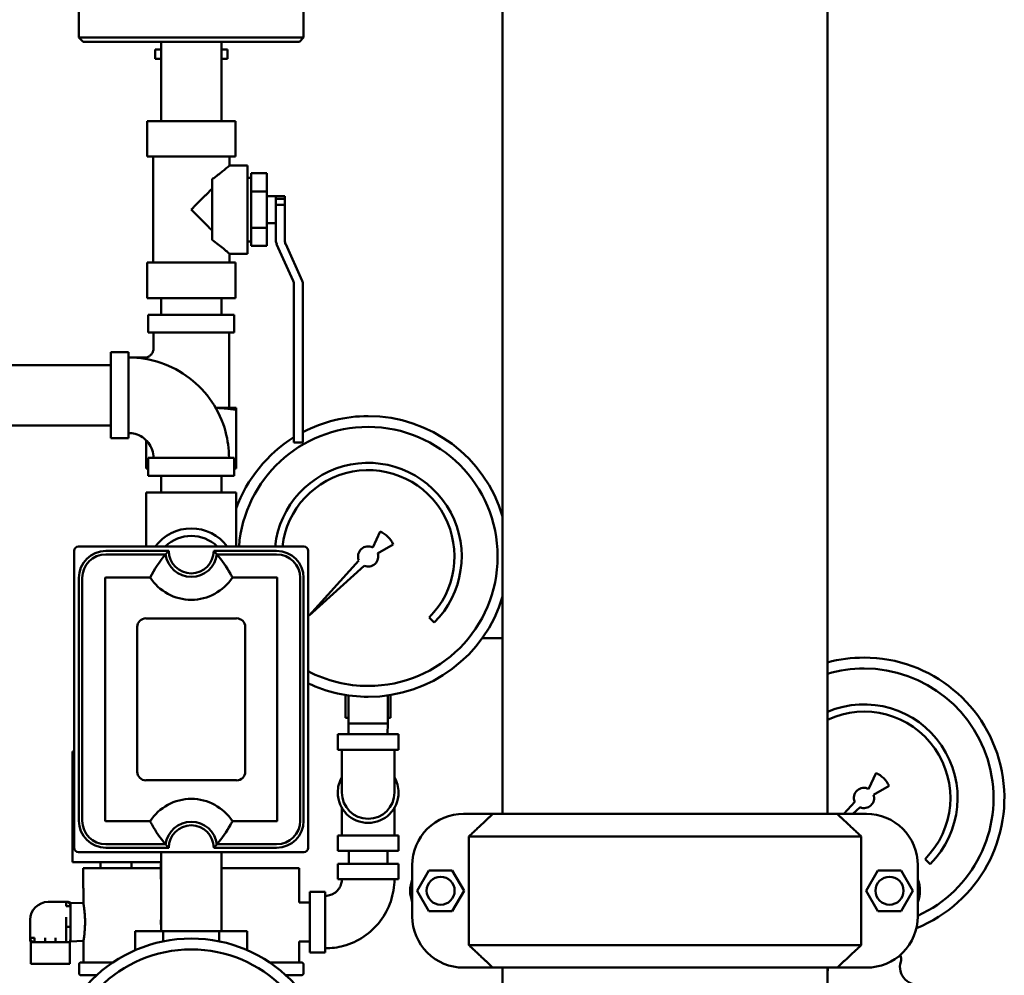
# Model space of a CAD drawing. Header units: inches. Extents: x 1 to 203, y 4 to 128.
# Tile 24 of 51: x 100 to 113, y 65 to 78. Entities that reach past the tile are written whole.
import ezdxf

# ---------------------------------------------------------------- set-up
doc = ezdxf.new("R2010")
doc.units = ezdxf.units.IN
doc.header["$LTSCALE"] = 6
doc.header["$MEASUREMENT"] = 0
doc.layers.add('Visible (ANSI)', color=7, linetype='Continuous', lineweight=50)

msp = doc.modelspace()

# ---------------------------------------------------------------- linework, layer by layer
at = {"layer": 'Visible (ANSI)'}
for p, q in [((106.301, 98.036), (106.301, 66.79)), ((110.801, 94.752), (110.801, 66.79)), ((100.43, 78.415), (100.43, 77.541)), ((103.545, 78.415), (103.545, 77.541)), ((103.545, 77.541), (100.43, 77.541)), ((100.49, 77.481), (100.43, 77.541)), ((100.49, 77.481), (103.485, 77.481)), ((101.569, 76.384), (101.569, 77.481)), ((102.406, 76.384), (102.406, 77.481)), ((103.485, 77.481), (103.545, 77.541)), ((101.487, 77.247), (101.487, 77.376)), ((101.487, 77.376), (101.569, 77.376)), ((102.406, 77.376), (102.488, 77.376)), ((102.488, 77.376), (102.488, 77.247)), ((101.486, 77.247), (101.487, 77.247)), ((101.569, 77.247), (101.487, 77.247)), ((102.488, 77.247), (102.406, 77.247)), ((102.488, 77.247), (102.49, 77.247)), ((101.376, 75.892), (101.376, 76.384)), ((102.599, 76.384), (101.376, 76.384)), ((102.599, 76.384), (102.599, 75.892)), ((101.376, 75.892), (102.599, 75.892)), ((101.458, 74.425), (101.458, 75.892)), ((102.517, 75.892), (102.517, 75.77)), ((102.517, 75.77), (102.769, 75.77)), ((102.769, 74.547), (102.769, 75.77)), ((102.277, 75.579), (102.277, 74.738)), ((102.817, 75.6), (102.769, 75.598)), ((102.817, 75.662), (102.817, 75.569)), ((102.817, 75.662), (103.036, 75.662)), ((102.817, 75.503), (102.817, 75.569)), ((103.036, 75.662), (103.036, 75.41)), ((102.817, 75.503), (102.817, 75.41)), ((103.036, 75.41), (102.817, 75.41)), ((102.817, 75.41), (102.817, 75.225)), ((103.036, 75.41), (103.036, 74.907)), ((103.161, 75.345), (103.036, 75.345)), ((103.161, 75.345), (103.286, 75.345)), ((103.161, 75.345), (103.161, 75.31)), ((103.286, 75.31), (103.161, 75.31)), ((103.161, 75.226), (103.161, 75.31)), ((103.286, 75.31), (103.286, 75.345)), ((103.286, 75.31), (103.286, 75.226)), ((102.817, 75.092), (102.817, 75.225)), ((103.161, 75.226), (103.286, 75.226)), ((103.161, 75.159), (103.161, 75.226)), ((103.161, 74.729), (103.161, 75.159)), ((103.286, 75.226), (103.286, 74.729)), ((102.817, 75.092), (102.817, 74.907)), ((103.036, 74.907), (102.817, 74.907)), ((102.817, 74.907), (102.817, 74.814)), ((103.161, 74.972), (103.036, 74.972)), ((103.036, 74.907), (103.036, 74.655)), ((102.817, 74.748), (102.817, 74.814)), ((102.817, 74.748), (102.817, 74.655)), ((102.769, 74.719), (102.817, 74.717)), ((103.036, 74.655), (102.817, 74.655)), ((103.4, 74.171), (103.171, 74.68)), ((103.296, 74.68), (103.524, 74.171)), ((102.769, 74.547), (102.517, 74.547)), ((102.517, 74.547), (102.517, 74.425)), ((101.376, 73.933), (101.376, 74.425)), ((102.599, 74.425), (101.376, 74.425)), ((102.599, 74.425), (102.599, 73.933)), ((103.41, 72.055), (103.41, 74.122)), ((103.535, 74.122), (103.535, 72.055)), ((101.376, 73.933), (102.599, 73.933)), ((101.569, 73.703), (101.569, 73.933)), ((102.406, 73.703), (102.406, 73.933)), ((101.391, 73.703), (102.584, 73.703)), ((101.391, 73.455), (101.391, 73.703)), ((102.584, 73.455), (102.584, 73.703)), ((102.584, 73.455), (101.391, 73.455)), ((101.465, 73.235), (101.465, 73.455)), ((102.511, 72.413), (102.511, 73.455)), ((100.872, 72.587), (100.872, 73.184)), ((101.12, 73.184), (100.872, 73.184)), ((101.12, 73.184), (101.12, 72.587)), ((101.34, 73.11), (101.12, 73.11)), ((100.872, 73.004), (96.872, 73.004)), ((100.872, 71.991), (100.872, 72.587)), ((101.12, 72.587), (101.12, 71.991)), ((102.611, 72.413), (102.326, 72.413)), ((102.611, 72.413), (102.611, 72.387)), ((102.611, 71.598), (102.611, 72.387)), ((100.872, 72.17), (96.872, 72.17)), ((103.41, 72.055), (103.41, 71.97)), ((103.535, 71.97), (103.535, 72.055)), ((101.12, 71.991), (100.872, 71.991)), ((101.365, 71.598), (101.365, 71.961)), ((103.41, 71.97), (103.41, 71.935)), ((103.535, 71.935), (103.41, 71.935)), ((103.535, 71.935), (103.535, 71.97)), ((101.988, 71.719), (101.391, 71.719)), ((101.391, 71.471), (101.391, 71.719)), ((102.584, 71.719), (101.988, 71.719)), ((102.584, 71.471), (102.584, 71.719)), ((101.365, 71.572), (101.365, 71.598)), ((101.365, 71.572), (101.391, 71.572)), ((101.391, 71.471), (101.988, 71.471)), ((101.569, 71.471), (101.569, 71.242)), ((101.988, 71.471), (102.584, 71.471)), ((102.406, 71.471), (102.406, 71.242)), ((102.584, 71.572), (102.611, 71.572)), ((102.611, 71.598), (102.611, 71.572)), ((101.365, 71.242), (101.988, 71.242)), ((101.365, 71.242), (101.365, 70.494)), ((101.988, 71.242), (102.611, 71.242)), ((102.611, 71.242), (102.611, 70.494)), ((104.502, 70.479), (104.606, 70.701)), ((104.785, 70.522), (104.57, 70.398)), ((100.368, 66.318), (100.368, 70.434)), ((103.548, 70.494), (100.428, 70.494)), ((100.804, 70.432), (101.676, 70.432)), ((100.804, 70.384), (101.632, 70.384)), ((102.299, 70.432), (103.171, 70.432)), ((102.343, 70.384), (103.171, 70.384)), ((103.607, 66.318), (103.607, 70.434)), ((103.621, 69.538), (104.309, 70.301)), ((104.385, 70.225), (103.621, 69.538)), ((100.43, 66.694), (100.43, 70.058)), ((100.478, 66.694), (100.478, 70.058)), ((100.797, 70.058), (100.797, 66.694)), ((101.417, 70.065), (100.804, 70.065)), ((103.171, 70.065), (102.558, 70.065)), ((103.178, 66.694), (103.178, 70.058)), ((103.498, 70.058), (103.498, 66.694)), ((103.545, 70.058), (103.545, 66.694)), ((106.292, 69.771), (106.301, 69.771)), ((101.36, 69.497), (102.616, 69.497)), ((105.354, 69.438), (105.284, 69.509)), ((101.24, 67.374), (101.24, 69.378)), ((102.735, 69.378), (102.735, 67.374)), ((106.018, 69.223), (106.301, 69.223)), ((104.126, 68.121), (104.126, 68.436)), ((104.164, 68.042), (104.164, 68.43)), ((104.712, 68.042), (104.712, 68.43)), ((104.749, 68.121), (104.749, 68.436)), ((104.126, 68.121), (104.164, 68.121)), ((104.712, 68.121), (104.749, 68.121)), ((104.438, 68.042), (104.164, 68.042)), ((104.168, 67.893), (104.164, 68.042)), ((104.712, 68.042), (104.438, 68.042)), ((104.707, 67.893), (104.712, 68.042)), ((104.017, 67.893), (104.858, 67.893)), ((104.017, 67.678), (104.017, 67.893)), ((104.858, 67.678), (104.858, 67.893)), ((100.368, 67.654), (100.344, 67.654)), ((100.344, 66.119), (100.344, 67.654)), ((104.858, 67.678), (104.017, 67.678)), ((102.616, 67.255), (101.36, 67.255)), ((111.371, 67.134), (111.474, 67.356)), ((111.654, 67.177), (111.439, 67.053)), ((104.074, 66.492), (104.074, 66.874)), ((104.802, 66.492), (104.802, 66.874)), ((111.027, 66.79), (111.178, 66.957)), ((111.254, 66.881), (111.153, 66.79)), ((106.167, 66.79), (105.76, 66.79)), ((106.167, 66.79), (110.935, 66.79)), ((111.342, 66.79), (110.935, 66.79)), ((100.804, 66.687), (101.417, 66.687)), ((102.558, 66.687), (103.171, 66.687)), ((104.438, 66.492), (104.017, 66.492)), ((104.017, 66.278), (104.017, 66.492)), ((104.858, 66.492), (104.438, 66.492)), ((104.858, 66.278), (104.858, 66.492)), ((105.834, 64.972), (105.834, 66.477)), ((111.268, 66.477), (105.834, 66.477)), ((111.268, 66.477), (111.268, 64.972)), ((101.632, 66.368), (100.804, 66.368)), ((101.676, 66.32), (100.804, 66.32)), ((103.171, 66.32), (102.299, 66.32)), ((103.171, 66.368), (102.343, 66.368)), ((100.428, 66.258), (103.548, 66.258)), ((101.569, 65.167), (101.569, 66.258)), ((102.406, 65.167), (102.406, 66.258)), ((104.017, 66.278), (104.438, 66.278)), ((104.169, 66.278), (104.169, 66.099)), ((104.438, 66.278), (104.858, 66.278)), ((104.707, 66.278), (104.707, 66.099)), ((112.223, 66.093), (112.152, 66.164)), ((100.344, 66.119), (101.569, 66.119)), ((101.567, 66.039), (100.492, 66.039)), ((100.492, 66.039), (100.492, 65.76)), ((100.733, 66.119), (100.733, 66.039)), ((101.162, 66.119), (101.162, 66.039)), ((101.569, 66.099), (101.567, 66.099)), ((101.567, 66.099), (101.567, 65.884)), ((102.408, 66.099), (102.406, 66.099)), ((102.408, 66.099), (102.408, 65.884)), ((103.482, 66.039), (102.408, 66.039)), ((103.482, 66.039), (103.482, 65.76)), ((104.438, 66.099), (104.017, 66.099)), ((104.017, 66.099), (104.017, 65.884)), ((104.858, 66.099), (104.438, 66.099)), ((104.858, 66.099), (104.858, 65.884)), ((105.05, 65.37), (105.05, 66.08)), ((112.052, 65.37), (112.052, 66.08)), ((101.567, 65.884), (101.569, 65.884)), ((102.406, 65.884), (102.408, 65.884)), ((104.017, 65.884), (104.438, 65.884)), ((104.438, 65.884), (104.858, 65.884)), ((105.279, 66.006), (105.117, 65.725)), ((105.604, 66.006), (105.279, 66.006)), ((105.767, 65.725), (105.604, 66.006)), ((111.335, 65.725), (111.497, 66.006)), ((111.497, 66.006), (111.822, 66.006)), ((111.822, 66.006), (111.985, 65.725)), ((100.493, 65.73), (100.493, 65.76)), ((103.483, 65.73), (103.483, 65.76)), ((100.493, 65.56), (100.493, 65.73)), ((103.483, 65.561), (103.483, 65.73)), ((103.631, 64.871), (103.631, 65.712)), ((103.845, 65.712), (103.631, 65.712)), ((103.845, 65.712), (103.845, 65.291)), ((105.117, 65.725), (105.279, 65.443)), ((105.604, 65.443), (105.767, 65.725)), ((111.497, 65.443), (111.335, 65.725)), ((111.985, 65.725), (111.822, 65.443)), ((100.006, 65.57), (100.255, 65.57)), ((100.255, 65.511), (100.255, 65.57)), ((100.255, 65.57), (100.28, 65.57)), ((100.315, 65.511), (100.255, 65.511)), ((100.315, 65.559), (100.315, 65.511)), ((100.494, 65.551), (100.315, 65.559)), ((100.315, 65.511), (100.315, 65.358)), ((103.631, 65.561), (103.483, 65.561)), ((100.315, 65.358), (100.315, 65.225)), ((105.279, 65.443), (105.604, 65.443)), ((111.822, 65.443), (111.497, 65.443)), ((99.757, 65.072), (99.757, 65.321)), ((100.315, 65.225), (100.255, 65.225)), ((100.255, 65.072), (100.255, 65.225)), ((100.315, 65.225), (100.255, 65.225)), ((100.315, 65.225), (100.315, 65.072)), ((103.845, 65.291), (103.845, 64.871)), ((99.757, 65.072), (99.817, 65.072)), ((99.757, 65.046), (99.757, 65.072)), ((99.817, 65.072), (99.817, 65.012)), ((99.964, 65.012), (99.964, 65.072)), ((100.109, 65.072), (100.109, 65.012)), ((100.255, 65.012), (100.255, 65.072)), ((101.212, 65.167), (101.6, 65.167)), ((101.212, 65.167), (101.212, 64.901)), ((101.6, 65.167), (102.376, 65.167)), ((101.6, 65.167), (101.6, 65.023)), ((102.376, 65.167), (102.763, 65.167)), ((102.376, 65.167), (102.376, 65.023)), ((102.763, 65.167), (102.763, 64.901)), ((99.817, 65.012), (99.767, 65.012)), ((99.767, 64.713), (99.767, 65.012)), ((99.964, 65.012), (99.817, 65.012)), ((100.109, 65.012), (99.964, 65.012)), ((100.255, 65.012), (100.109, 65.012)), ((100.305, 65.012), (100.255, 65.012)), ((100.305, 64.713), (100.305, 65.012)), ((100.494, 65.032), (100.311, 65.024)), ((100.493, 64.733), (100.493, 65.023)), ((103.631, 65.022), (103.483, 65.022)), ((103.483, 64.733), (103.483, 65.022)), ((105.834, 64.972), (111.268, 64.972)), ((103.845, 64.871), (103.631, 64.871)), ((100.305, 64.713), (99.767, 64.713)), ((100.433, 64.584), (100.433, 64.703)), ((100.906, 64.733), (100.463, 64.733)), ((103.513, 64.733), (103.07, 64.733)), ((103.543, 64.584), (103.543, 64.703)), ((105.76, 64.66), (106.167, 64.66)), ((110.935, 64.66), (106.167, 64.66)), ((106.301, 64.66), (106.301, 64.147)), ((106.301, 64.66), (106.301, 64.147)), ((110.801, 64.66), (110.801, 64.147)), ((110.801, 64.66), (110.801, 64.147)), ((110.935, 64.66), (111.342, 64.66)), ((100.677, 64.554), (100.463, 64.554)), ((103.513, 64.554), (103.298, 64.554))]:
    msp.add_line(p, q, dxfattribs=at)
for centre, radius, start, end in [((103.281, 74.729), 0.12, 180, 192.0651), ((103.281, 74.729), 0.12, 192.0651, 204.1301), ((103.405, 74.729), 0.12, 180, 192.0651), ((103.405, 74.729), 0.12, 192.0651, 204.1301), ((103.291, 74.122), 0.12, 12.0651, 24.1301), ((103.291, 74.122), 0.12, 0, 12.0651), ((103.415, 74.122), 0.12, 12.0651, 24.1301), ((103.415, 74.122), 0.12, 0, 12.0651), ((104.438, 70.355), 1.944, 90, 117.6881), ((104.438, 70.355), 1.944, 16.5412, 90), ((104.438, 70.355), 1.794, 90, 175.5392), ((104.438, 70.355), 1.794, 270, 90), ((104.438, 70.355), 1.944, 121.9218, 160.0688), ((104.438, 70.355), 1.296, 315, 173.8177), ((104.438, 70.355), 1.196, 315, 173.3002), ((101.988, 70.12), 0.623, 36.8699, 143.1301), ((104.449, 70.366), 0.37, 25, 65), ((101.988, 70.12), 0.519, 46.064, 133.936), ((100.428, 70.434), 0.0598, 90, 180), ((100.804, 70.058), 0.374, 90, 180), ((100.804, 70.058), 0.326, 90, 180), ((101.988, 70.432), 0.359, 187.5771, 352.4229), ((101.988, 70.432), 0.311, 180, 0), ((103.171, 70.058), 0.374, 0, 90), ((103.171, 70.058), 0.326, 0, 90), ((103.548, 70.434), 0.0598, 0, 90), ((104.438, 70.355), 0.14, 62.7596, 202.3386), ((104.438, 70.355), 0.14, 247.6614, 18.2762), ((100.804, 70.058), 0.00683, 90, 180), ((101.988, 70.432), 0.678, 212.7433, 327.2567), ((103.171, 70.058), 0.00683, 0, 90), ((104.438, 70.355), 1.944, 270, 343.4588), ((101.36, 69.378), 0.12, 90, 180), ((102.616, 69.378), 0.12, 0, 90), ((111.307, 67.01), 1.944, 90, 105.0853), ((111.307, 67.01), 1.944, 291.945, 90), ((104.438, 70.355), 1.794, 242.4263, 270), ((111.307, 67.01), 1.794, 90, 106.3763), ((111.307, 67.01), 1.794, 294.5429, 90), ((104.438, 70.355), 1.944, 244.7048, 270), ((111.307, 67.01), 1.296, 315, 112.9784), ((111.307, 67.01), 1.196, 315, 115.0189), ((101.36, 67.374), 0.12, 180, 270), ((102.616, 67.374), 0.12, 270, 0), ((104.438, 67.085), 0.421, 149.8746, 180), ((104.438, 67.085), 0.421, 0, 30.1254), ((111.318, 67.021), 0.37, 25, 65), ((111.307, 67.01), 0.14, 62.7596, 202.3386), ((101.988, 66.32), 0.678, 32.7433, 147.2567), ((104.438, 67.085), 0.421, 180, 0), ((104.438, 67.085), 0.364, 180, 0), ((111.307, 67.01), 0.14, 247.6614, 18.2762), ((100.804, 66.694), 0.374, 180, 270), ((100.804, 66.694), 0.326, 180, 270), ((100.804, 66.694), 0.00683, 180, 270), ((103.171, 66.694), 0.00683, 270, 0), ((103.171, 66.694), 0.374, 270, 0), ((103.171, 66.694), 0.326, 270, 0), ((105.76, 66.08), 0.71, 90, 135), ((111.342, 66.08), 0.71, 45, 90), ((101.988, 66.32), 0.359, 7.577, 172.4229), ((101.988, 66.32), 0.311, 0, 180), ((105.76, 66.08), 0.71, 135, 180), ((111.342, 66.08), 0.71, 0, 45), ((100.428, 66.318), 0.0598, 180, 270), ((103.548, 66.318), 0.0598, 270, 0), ((105.442, 65.725), 0.422, 158.2683, 180), ((105.442, 65.725), 0.194, 0, 180), ((111.66, 65.725), 0.194, 0, 180), ((111.66, 65.725), 0.422, 0, 21.7317), ((105.442, 65.725), 0.422, 180, 201.7317), ((105.442, 65.725), 0.194, 180, 0), ((111.66, 65.725), 0.194, 180, 0), ((111.66, 65.725), 0.422, 338.2683, 0), ((100.006, 65.321), 0.249, 90, 180), ((100.255, 65.511), 0.0598, 0, 90), ((101.988, 65.291), 0.421, 174.4196, 180), ((101.988, 65.291), 0.421, 0, 5.5804), ((105.76, 65.37), 0.71, 180, 225), ((111.342, 65.37), 0.71, 315, 0), ((101.988, 65.291), 0.421, 180, 185.5804), ((101.988, 65.291), 0.421, 354.4196, 0), ((99.817, 65.072), 0.0598, 180, 270), ((101.988, 63.119), 1.944, 90, 270), ((101.988, 63.119), 1.944, 270, 90), ((101.988, 63.119), 1.794, 90, 270), ((101.988, 63.119), 1.794, 270, 90), ((105.76, 65.37), 0.71, 225, 270), ((111.342, 65.37), 0.71, 270, 315), ((111.7, 64.775), 0.12, 343.7177, 28.057), ((100.463, 64.703), 0.0299, 90, 180), ((103.513, 64.703), 0.0299, 0, 90), ((110.56, 64.672), 0.249, 345.4966, 357.1365), ((112.054, 64.672), 0.249, 163.7177, 286.2823), ((100.463, 64.584), 0.0299, 180, 270), ((103.513, 64.584), 0.0299, 270, 0)]:
    msp.add_arc(centre, radius, start, end, dxfattribs=at)
for points, knots in [([(102.517, 75.77), (102.517, 75.77), (102.51, 75.764), (102.484, 75.742), (102.465, 75.725), (102.41, 75.68), (102.37, 75.647), (102.309, 75.602), (102.293, 75.591), (102.277, 75.579)], [0, 0, 0, 0, 0.00000869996, 0.00000869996, 0.00001733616, 0.00001733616, 0.00002942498, 0.00002942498, 0.00003342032, 0.00003342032, 0.00003342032, 0.00003342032]), ([(102.277, 75.448), (102.254, 75.425), (102.22, 75.391), (102.172, 75.343), (102.136, 75.306), (102.099, 75.27), (102.062, 75.233), (102.032, 75.203), (102.008, 75.178), (101.995, 75.166), (101.988, 75.159)], [0, 0, 0, 0, 0.249229, 0.374466, 0.499921, 0.625421, 0.750758, 0.875699, 0.925513, 1, 1, 1, 1]), ([(101.988, 75.159), (102.013, 75.134), (102.05, 75.097), (102.099, 75.047), (102.136, 75.011), (102.172, 74.974), (102.22, 74.926), (102.254, 74.892), (102.277, 74.869)], [0, 0, 0, 0, 0.249178, 0.374531, 0.500047, 0.625517, 0.750766, 1, 1, 1, 1]), ([(102.277, 74.738), (102.338, 74.696), (102.391, 74.653), (102.459, 74.597), (102.481, 74.579), (102.51, 74.554), (102.517, 74.547), (102.517, 74.547)], [0, 0, 0, 0, 0.00001488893, 0.00001488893, 0.0000242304, 0.0000242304, 0.00003329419, 0.00003329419, 0.00003329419, 0.00003329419]), ([(101.12, 73.11), (101.27, 73.11), (101.422, 73.085), (101.708, 72.989), (101.844, 72.916), (102.084, 72.733), (102.19, 72.621), (102.358, 72.371), (102.423, 72.23), (102.494, 71.966), (102.511, 71.842), (102.511, 71.719)], [0, 0, 0, 0, 1.145434, 1.145434, 2.294313, 2.294313, 3.443068, 3.443068, 4.591816, 4.591816, 5.528097, 5.528097, 5.528097, 5.528097]), ([(101.34, 73.11), (101.353, 73.11), (101.367, 73.113), (101.393, 73.121), (101.405, 73.128), (101.426, 73.144), (101.436, 73.154), (101.451, 73.177), (101.457, 73.189), (101.463, 73.213), (101.465, 73.224), (101.465, 73.235)], [0, 0, 0, 0, 0.102496, 0.102496, 0.2053708, 0.2053708, 0.3082335, 0.3082335, 0.4110972, 0.4110972, 0.4949922, 0.4949922, 0.4949922, 0.4949922]), ([(101.34, 73.11), (101.34, 73.11), (101.34, 73.11), (101.34, 73.11), (101.34, 73.11)], [0.49995330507, 0.49995330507, 0.49995330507, 0.49995330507, 0.49998426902, 0.49999991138, 0.49999991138, 0.49999991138, 0.49999991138]), ([(101.465, 73.235), (101.465, 73.235), (101.465, 73.235), (101.465, 73.235), (101.465, 73.235)], [0.50000008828, 0.50000008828, 0.50000008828, 0.50000008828, 0.50001573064, 0.50004669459, 0.50004669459, 0.50004669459, 0.50004669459]), ([(101.465, 71.719), (101.465, 71.756), (101.458, 71.794), (101.434, 71.865), (101.416, 71.899), (101.371, 71.958), (101.343, 71.984), (101.281, 72.026), (101.246, 72.042), (101.181, 72.06), (101.15, 72.064), (101.12, 72.064)], [0, 0, 0, 0, 0.283883, 0.283883, 0.568635, 0.568635, 0.853355, 0.853355, 1.138073, 1.138073, 1.370145, 1.370145, 1.370145, 1.370145]), ([(102.343, 70.384), (102.418, 70.299), (102.477, 70.208), (102.54, 70.098), (102.549, 70.082), (102.558, 70.065)], [0, 0, 0, 0, 0.00002492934, 0.00002492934, 0.0000293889, 0.0000293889, 0.0000293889, 0.0000293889]), ([(101.632, 66.368), (101.558, 66.453), (101.499, 66.545), (101.436, 66.654), (101.426, 66.671), (101.417, 66.687)], [0, 0, 0, 0, 0.00002492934, 0.00002492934, 0.0000293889, 0.0000293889, 0.0000293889, 0.0000293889]), ([(102.343, 66.368), (102.418, 66.453), (102.477, 66.545), (102.54, 66.654), (102.549, 66.671), (102.558, 66.687)], [0.00000000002, 0.00000000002, 0.00000000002, 0.00000000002, 0.00002492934, 0.00002492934, 0.00002938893, 0.00002938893, 0.00002938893, 0.00002938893]), ([(104.802, 65.884), (104.802, 65.781), (104.784, 65.676), (104.718, 65.48), (104.668, 65.386), (104.542, 65.221), (104.465, 65.148), (104.293, 65.033), (104.196, 64.988), (104.015, 64.939), (103.929, 64.928), (103.845, 64.928)], [0, 0, 0, 0, 0.787686, 0.787686, 1.577746, 1.577746, 2.367721, 2.367721, 3.15769, 3.15769, 3.801557, 3.801557, 3.801557, 3.801557]), ([(103.845, 65.655), (103.87, 65.655), (103.895, 65.659), (103.942, 65.675), (103.964, 65.687), (104.004, 65.717), (104.021, 65.736), (104.049, 65.777), (104.059, 65.8), (104.071, 65.844), (104.074, 65.864), (104.074, 65.884)], [0, 0, 0, 0, 0.1887026, 0.1887026, 0.3779884, 0.3779884, 0.5672532, 0.5672532, 0.7565167, 0.7565167, 0.9107898, 0.9107898, 0.9107898, 0.9107898]), ([(100.28, 65.57), (100.283, 65.57), (100.286, 65.57), (100.292, 65.569), (100.295, 65.569), (100.304, 65.566), (100.31, 65.563), (100.315, 65.559)], [0, 0, 0, 0, 0.0235653, 0.0235653, 0.04657897, 0.04657897, 0.09538924, 0.09538924, 0.09538924, 0.09538924]), ([(100.493, 65.56), (100.493, 65.56), (100.493, 65.557), (100.495, 65.545), (100.499, 65.521), (100.504, 65.489), (100.509, 65.449), (100.513, 65.402), (100.516, 65.35), (100.517, 65.295), (100.516, 65.239), (100.514, 65.187), (100.509, 65.139), (100.505, 65.098), (100.5, 65.065), (100.496, 65.041), (100.493, 65.026), (100.493, 65.023), (100.493, 65.023)], [1.2500159, 1.2500159, 1.2500159, 1.2500159, 1.2757129, 1.3068073, 1.3379013, 1.3691194, 1.4005824, 1.4325023, 1.4651489, 1.4979353, 1.530754, 1.5635423, 1.5956966, 1.6272356, 1.6583678, 1.6892711, 1.7202327, 1.7499946, 1.7499946, 1.7499946, 1.7499946]), ([(100.255, 65.225), (100.255, 65.245), (100.256, 65.265), (100.256, 65.309), (100.255, 65.334), (100.255, 65.358)], [0, 0, 0, 0, 0.000003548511, 0.000003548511, 0.00000792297, 0.00000792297, 0.00000792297, 0.00000792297]), ([(100.315, 65.072), (100.315, 65.056), (100.311, 65.043), (100.31, 65.027), (100.311, 65.023), (100.311, 65.024), (100.31, 65.029), (100.31, 65.037)], [0, 0, 0, 0, 0.00000499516, 0.00000499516, 0.0000100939, 0.0000100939, 0.00001466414, 0.00001466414, 0.00001466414, 0.00001466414]), ([(99.767, 65.012), (99.764, 65.018), (99.761, 65.023), (99.758, 65.032), (99.758, 65.035), (99.757, 65.04), (99.757, 65.043), (99.757, 65.045)], [0, 0, 0, 0, 0.04792329, 0.04792329, 0.06813466, 0.06813466, 0.08871688, 0.08871688, 0.08871688, 0.08871688])]:
    msp.add_open_spline(points, degree=3, knots=knots, dxfattribs=at)
for points, weights in [([(102.611, 72.387), (102.458, 72.41), (102.326, 72.412)], [1.29948452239, 1.39073896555, 1.39914673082]), ([(101.365, 71.598), (101.378, 71.595), (101.391, 71.594)], [1.29948452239, 1.30698581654, 1.31392730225]), ([(102.584, 71.594), (102.597, 71.595), (102.611, 71.598)], [1.31392730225, 1.30698581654, 1.29948452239]), ([(105.834, 66.477), (106.01, 66.643), (106.167, 66.79)], [1, 1.00188195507, 1]), ([(110.935, 66.79), (111.092, 66.643), (111.268, 66.477)], [1, 1.00188195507, 1]), ([(106.167, 64.66), (106.01, 64.806), (105.834, 64.972)], [1, 1.00188195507, 1]), ([(111.268, 64.972), (111.092, 64.806), (110.935, 64.66)], [1, 1.00188195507, 1])]:
    msp.add_rational_spline(points, weights, degree=2, dxfattribs=at)
for points, degree in [([(101.417, 70.065), (101.477, 70.175), (101.544, 70.284), (101.632, 70.384)], 3), ([(101.676, 70.432), (101.654, 70.41), (101.632, 70.384)], 2), ([(102.299, 70.432), (102.321, 70.41), (102.343, 70.384)], 2), ([(101.632, 66.368), (101.654, 66.343), (101.676, 66.32)], 2), ([(102.299, 66.32), (102.321, 66.343), (102.343, 66.368)], 2)]:
    msp.add_open_spline(points, degree=degree, dxfattribs=at)
for points, weights in [([(104.074, 67.678), (104.074, 67.433), (104.074, 67.259), (104.074, 67.085), (104.074, 67.085)], [0.932575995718, 0.892190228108, 1, 0.892190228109, 0.932575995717]), ([(104.802, 67.678), (104.802, 67.433), (104.802, 67.259), (104.802, 67.085), (104.802, 67.085)], [0.699431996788, 0.669142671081, 0.75, 0.669142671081, 0.699431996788])]:
    msp.add_rational_spline(points, weights, degree=2, knots=[0.1563495, 0.1563495, 0.1563495, 0.5, 0.5, 0.8436505, 0.8436505, 0.8436505], dxfattribs=at)

doc.saveas('drawing.dxf')
